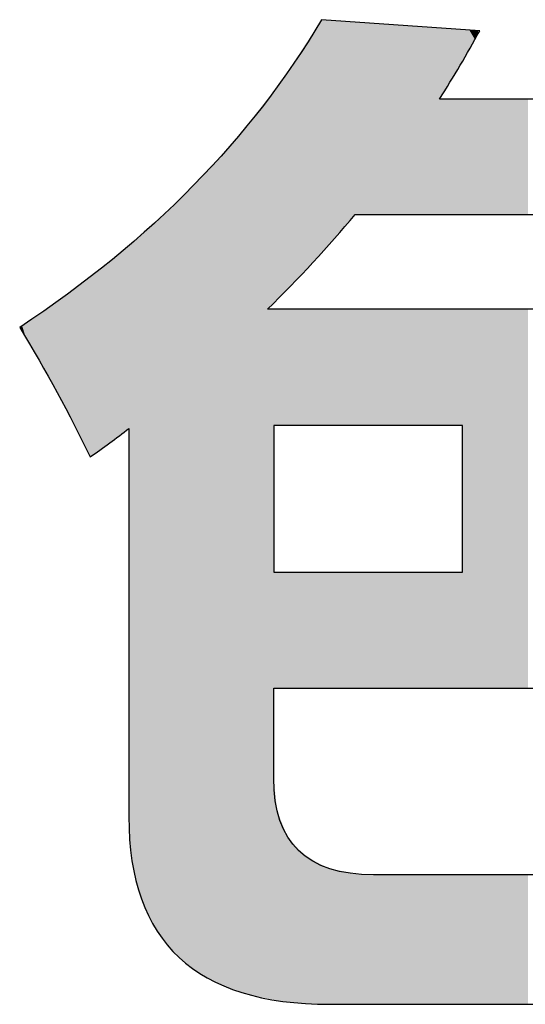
# Model space of a CAD drawing. Extents: x 68 to 125, y 76 to 211.
# Tile 86 of 89: x 102.32 to 103.51, y 209.04 to 211.37. Entities that reach past the tile are written whole.
import ezdxf

# ---------------------------------------------------------------- set-up
doc = ezdxf.new("R2010")
doc.units = 0
doc.layers.add('MAKE2D___U_53EF_U_89C1_U_0', color=7, linetype='CONTINUOUS')

# ---------------------------------------------------------------- blocks, each defined once
blk = doc.blocks.new('*U10')
at = {"layer": 'MAKE2D___U_53EF_U_89C1_U_0', "color": 252}
for points in [[(103.0297, 210.8154), (103.0198, 211.3516), (103.0297, 211.3667)], [(103.0297, 210.8154), (103.0297, 211.3667), (103.039, 210.826)], [(103.039, 210.826), (103.0297, 211.3667), (103.039, 211.366)], [(103.039, 210.826), (103.039, 211.366), (103.039, 210.826)], [(103.039, 210.826), (103.039, 211.366), (103.039, 211.366)], [(103.039, 210.826), (103.039, 211.366), (103.0416, 210.829)], [(103.0416, 210.829), (103.039, 211.366), (103.0416, 211.3658)], [(103.0416, 210.829), (103.0416, 211.3658), (103.0493, 210.8377)], [(103.0493, 210.8377), (103.0416, 211.3658), (103.0493, 211.3653)], [(103.0493, 210.8377), (103.0493, 211.3653), (103.0498, 210.8383)], [(103.0498, 210.8383), (103.0493, 211.3653), (103.0498, 211.3653)], [(103.0498, 210.8383), (103.0498, 211.3653), (103.0594, 210.8492)], [(103.0594, 210.8492), (103.0498, 211.3653), (103.0594, 211.3646)], [(103.0198, 210.8041), (103.0093, 211.3355), (103.0198, 211.3516)], [(103.0198, 210.8041), (103.0198, 211.3516), (103.0297, 210.8154)], [(103.0594, 210.8492), (103.0594, 211.3646), (103.0611, 210.8511)], [(103.0611, 210.8511), (103.0594, 211.3646), (103.0611, 211.3645)], [(103.0611, 210.8511), (103.0611, 211.3645), (103.0642, 210.8547)], [(103.0642, 210.8547), (103.0611, 211.3645), (103.0642, 211.3642)], [(103.0642, 210.8547), (103.0642, 211.3642), (103.0847, 210.878)], [(103.0847, 210.878), (103.0642, 211.3642), (103.0847, 211.3628)], [(103.0847, 210.878), (103.0847, 211.3628), (103.108, 210.9046)], [(103.108, 210.9046), (103.0847, 211.3628), (103.108, 211.3611)], [(103.108, 210.9046), (103.108, 211.3611), (103.1093, 210.9061)], [(103.1093, 210.9061), (103.108, 211.3611), (103.1093, 211.361)], [(103.1093, 210.9061), (103.1093, 211.361), (103.1113, 210.9061)], [(103.1113, 210.9061), (103.1093, 211.361), (103.1113, 211.3609)], [(103.1113, 210.9061), (103.1113, 211.3609), (103.1167, 210.9061)], [(103.1167, 210.9061), (103.1113, 211.3609), (103.1167, 211.3605)], [(103.1167, 210.9061), (103.1167, 211.3605), (103.1169, 210.9061)], [(103.1169, 210.9061), (103.1167, 211.3605), (103.1169, 211.3605)], [(103.1169, 210.9061), (103.1169, 211.3605), (103.1193, 210.9061)], [(103.1193, 210.9061), (103.1169, 211.3605), (103.1193, 211.3603)], [(103.1193, 210.9061), (103.1193, 211.3603), (103.1241, 210.9061)], [(103.1241, 210.9061), (103.1193, 211.3603), (103.1241, 211.36)], [(103.1241, 210.9061), (103.1241, 211.36), (103.1381, 210.9061)], [(103.1381, 210.9061), (103.1241, 211.36), (103.1381, 211.359)], [(103.1381, 210.9061), (103.1381, 211.359), (103.1454, 210.9061)], [(103.1454, 210.9061), (103.1381, 211.359), (103.1454, 211.3585)], [(103.1454, 210.9061), (103.1454, 211.3585), (103.148, 210.9061)], [(103.148, 210.9061), (103.1454, 211.3585), (103.148, 211.3583)], [(103.148, 210.9061), (103.148, 211.3583), (103.1556, 210.9061)], [(103.1556, 210.9061), (103.148, 211.3583), (103.1556, 211.3578)], [(103.1556, 210.9061), (103.1556, 211.3578), (103.1697, 210.9061)], [(103.1697, 210.9061), (103.1556, 211.3578), (103.1697, 211.3568)], [(103.1697, 210.9061), (103.1697, 211.3568), (103.1712, 210.9061)], [(103.1712, 210.9061), (103.1697, 211.3568), (103.1712, 211.3566)], [(103.1712, 210.9061), (103.1712, 211.3566), (103.1886, 210.9061)], [(103.1886, 210.9061), (103.1712, 211.3566), (103.1886, 211.3554)], [(103.1886, 210.9061), (103.1886, 211.3554), (103.1946, 210.9061)], [(103.1946, 210.9061), (103.1886, 211.3554), (103.1946, 211.355)], [(103.1946, 210.9061), (103.1946, 211.355), (103.2141, 210.9061)], [(103.2141, 210.9061), (103.1946, 211.355), (103.2141, 211.3536)], [(103.2141, 210.9061), (103.2141, 211.3536), (103.2163, 210.9061)], [(103.2163, 210.9061), (103.2141, 211.3536), (103.2163, 211.3534)], [(103.2163, 210.9061), (103.2163, 211.3534), (103.2414, 210.9061)], [(103.2414, 210.9061), (103.2163, 211.3534), (103.2414, 211.3517)], [(103.2414, 210.9061), (103.2414, 211.3517), (103.2515, 210.9061)], [(103.2515, 210.9061), (103.2414, 211.3517), (103.2515, 211.351)], [(103.2515, 210.9061), (103.2515, 211.351), (103.2648, 210.9061)], [(103.2648, 210.9061), (103.2515, 211.351), (103.2648, 211.35)], [(103.2648, 210.9061), (103.2648, 211.35), (103.2722, 210.9061)], [(103.2722, 210.9061), (103.2648, 211.35), (103.2722, 211.3495)], [(103.2722, 210.9061), (103.2722, 211.3495), (103.2788, 210.9061)], [(103.2788, 210.9061), (103.2722, 211.3495), (103.2788, 211.349)], [(103.2788, 210.9061), (103.2788, 211.349), (103.3089, 210.9061)], [(103.3089, 210.9061), (103.2788, 211.349), (103.3089, 211.3469)], [(103.3089, 211.1786), (103.3089, 211.3469), (103.3115, 211.1836)], [(103.3115, 211.1836), (103.3089, 211.3469), (103.3115, 211.3467)], [(103.3115, 211.1836), (103.3115, 211.3467), (103.3182, 211.1943)], [(103.3182, 211.1943), (103.3115, 211.3467), (103.3182, 211.3462)], [(103.3182, 211.1943), (103.3182, 211.3462), (103.3209, 211.1985)], [(103.3209, 211.1985), (103.3182, 211.3462), (103.3209, 211.346)], [(103.3209, 211.1985), (103.3209, 211.346), (103.3215, 211.1995)], [(103.3215, 211.1995), (103.3209, 211.346), (103.3215, 211.346)], [(103.3215, 211.1995), (103.3215, 211.346), (103.3416, 211.2328)], [(103.3416, 211.2328), (103.3215, 211.346), (103.3416, 211.3446)], [(103.3416, 211.2328), (103.3416, 211.3446), (103.3451, 211.2386)], [(103.3451, 211.2386), (103.3416, 211.3446), (103.3451, 211.3443)], [(103.3451, 211.2386), (103.3451, 211.3443), (103.3574, 211.2588)], [(103.3574, 211.2588), (103.3451, 211.3443), (103.3574, 211.3434)], [(103.3574, 211.2588), (103.3574, 211.3434), (103.3626, 211.2678)], [(103.3626, 211.2678), (103.3574, 211.3434), (103.3626, 211.3431)], [(103.3626, 211.2678), (103.3626, 211.3431), (103.366, 211.2738)], [(103.366, 211.2738), (103.3626, 211.3431), (103.366, 211.3428)], [(103.366, 211.2738), (103.366, 211.3428), (103.3661, 211.274)], [(103.3661, 211.274), (103.366, 211.3428), (103.3661, 211.3428)], [(103.3661, 211.274), (103.3661, 211.3428), (103.3787, 211.296)], [(103.3787, 211.296), (103.3661, 211.3428), (103.3787, 211.3419)], [(103.3787, 211.296), (103.3787, 211.3419), (103.379, 211.2965)], [(103.379, 211.2965), (103.3787, 211.3419), (103.379, 211.3419)], [(103.379, 211.2965), (103.379, 211.3419), (103.3923, 211.3197)], [(103.3923, 211.3197), (103.379, 211.3419), (103.3923, 211.341)], [(103.008, 210.7908), (102.9912, 211.3079), (103.008, 211.3336)], [(103.0093, 210.7921), (103.008, 211.3336), (103.0093, 211.3355)], [(103.008, 210.7908), (103.008, 211.3336), (103.0093, 210.7921)], [(103.0093, 210.7921), (103.0093, 211.3355), (103.0198, 210.8041)], [(103.3923, 211.3197), (103.3923, 211.341), (103.3993, 211.3325)], [(103.3993, 211.3325), (103.3923, 211.341), (103.3993, 211.3405)], [(103.3993, 211.3325), (103.3993, 211.3405), (103.4007, 211.335)], [(102.9835, 210.7657), (102.9646, 211.2674), (102.9835, 211.2963)], [(102.9912, 210.7735), (102.9835, 211.2963), (102.9912, 211.3079)], [(102.9835, 210.7657), (102.9835, 211.2963), (102.9912, 210.7735)], [(102.9912, 210.7735), (102.9912, 211.3079), (103.008, 210.7908)], [(102.9646, 210.7462), (102.9496, 211.2447), (102.9646, 211.2674)], [(102.9646, 210.7462), (102.9646, 211.2674), (102.9835, 210.7657)], [(102.9377, 210.7185), (102.9311, 211.2164), (102.9377, 211.2265)], [(102.9435, 210.7245), (102.9377, 211.2265), (102.9435, 211.2354)], [(102.9377, 210.7185), (102.9377, 211.2265), (102.9435, 210.7245)], [(102.9496, 210.7308), (102.9435, 211.2354), (102.9496, 211.2447)], [(102.9435, 210.7245), (102.9435, 211.2354), (102.9496, 210.7308)], [(102.9496, 210.7308), (102.9496, 211.2447), (102.9646, 210.7462)], [(102.9209, 210.7013), (102.9164, 211.1974), (102.9209, 211.2031)], [(102.9247, 210.7052), (102.9209, 211.2031), (102.9247, 211.2079)], [(102.9209, 210.7013), (102.9209, 211.2031), (102.9247, 210.7052)], [(102.929, 210.7096), (102.9247, 211.2079), (102.929, 211.2132)], [(102.9247, 210.7052), (102.9247, 211.2079), (102.929, 210.7096)], [(102.9311, 210.7118), (102.929, 211.2132), (102.9311, 211.2164)], [(102.929, 210.7096), (102.929, 211.2132), (102.9311, 210.7118)], [(102.9311, 210.7118), (102.9311, 211.2164), (102.9377, 210.7185)], [(102.9019, 209.051), (102.8639, 211.1315), (102.9019, 211.1793)], [(102.9039, 210.6838), (102.9019, 211.1793), (102.9039, 211.1817)], [(102.9019, 210.6818), (102.9019, 211.1793), (102.9039, 210.6838)], [(102.9096, 210.6896), (102.9039, 211.1817), (102.9096, 211.1888)], [(102.9039, 210.6838), (102.9039, 211.1817), (102.9096, 210.6896)], [(102.9164, 210.6967), (102.9096, 211.1888), (102.9164, 211.1974)], [(102.9096, 210.6896), (102.9096, 211.1888), (102.9164, 210.6967)], [(102.9164, 210.6967), (102.9164, 211.1974), (102.9209, 210.7013)], [(103.3089, 210.9061), (103.3089, 211.1786), (103.3115, 210.9061)], [(103.3115, 210.9061), (103.3089, 211.1786), (103.3115, 211.1786)], [(103.3115, 210.9061), (103.3115, 211.1786), (103.3182, 210.9061)], [(103.3182, 210.9061), (103.3115, 211.1786), (103.3182, 211.1786)], [(103.3182, 210.9061), (103.3182, 211.1786), (103.3209, 210.9061)], [(103.3209, 210.9061), (103.3182, 211.1786), (103.3209, 211.1786)], [(103.3209, 210.9061), (103.3209, 211.1786), (103.3215, 210.9061)], [(103.3215, 210.9061), (103.3209, 211.1786), (103.3215, 211.1786)], [(103.3215, 210.9061), (103.3215, 211.1786), (103.3416, 210.9061)], [(103.3416, 210.9061), (103.3215, 211.1786), (103.3416, 211.1786)], [(103.3416, 210.9061), (103.3416, 211.1786), (103.3451, 210.9061)], [(103.3451, 210.9061), (103.3416, 211.1786), (103.3451, 211.1786)], [(103.3451, 210.9061), (103.3451, 211.1786), (103.3574, 210.9061)], [(103.3574, 210.9061), (103.3451, 211.1786), (103.3574, 211.1786)], [(103.3574, 210.9061), (103.3574, 211.1786), (103.3626, 210.9061)], [(103.3626, 210.9061), (103.3574, 211.1786), (103.3626, 211.1786)], [(103.3626, 210.9061), (103.3626, 211.1786), (103.366, 210.9061)], [(103.366, 210.9061), (103.3626, 211.1786), (103.366, 211.1786)], [(103.366, 210.9061), (103.366, 211.1786), (103.3661, 210.9061)], [(103.3661, 210.9061), (103.366, 211.1786), (103.3661, 211.1786)], [(103.3661, 210.9061), (103.3661, 211.1786), (103.3787, 210.9061)], [(103.3787, 210.9061), (103.3661, 211.1786), (103.3787, 211.1786)], [(103.3787, 210.9061), (103.3787, 211.1786), (103.379, 210.9061)], [(103.379, 210.9061), (103.3787, 211.1786), (103.379, 211.1786)], [(103.379, 210.9061), (103.379, 211.1786), (103.3923, 210.9061)], [(103.3923, 210.9061), (103.379, 211.1786), (103.3923, 211.1786)], [(103.3923, 210.9061), (103.3923, 211.1786), (103.3993, 210.9061)], [(103.3993, 210.9061), (103.3923, 211.1786), (103.3993, 211.1786)], [(103.3993, 210.9061), (103.3993, 211.1786), (103.4007, 210.9061)], [(103.4007, 210.9061), (103.3993, 211.1786), (103.4007, 211.1786)], [(103.4007, 210.9061), (103.4007, 211.1786), (103.4233, 210.9061)], [(103.4233, 210.9061), (103.4007, 211.1786), (103.4233, 211.1786)], [(103.4233, 210.9061), (103.4233, 211.1786), (103.4445, 210.9061)], [(103.4445, 210.9061), (103.4233, 211.1786), (103.4445, 211.1786)], [(103.4445, 210.9061), (103.4445, 211.1786), (103.446, 210.9061)], [(103.446, 210.9061), (103.4445, 211.1786), (103.446, 211.1786)], [(103.446, 210.9061), (103.446, 211.1786), (103.4747, 210.9061)], [(103.4747, 210.9061), (103.446, 211.1786), (103.4747, 211.1786)], [(103.4747, 210.9061), (103.4747, 211.1786), (103.4806, 210.9061)], [(103.4806, 210.9061), (103.4747, 211.1786), (103.4806, 211.1786)], [(103.4806, 210.9061), (103.4806, 211.1786), (103.4846, 210.9061)], [(103.4846, 210.9061), (103.4806, 211.1786), (103.4846, 211.1786)], [(103.4846, 210.9061), (103.4846, 211.1786), (103.5045, 210.9061)], [(103.5045, 210.9061), (103.4846, 211.1786), (103.5045, 211.1786)], [(103.5045, 210.9061), (103.5045, 211.1786), (103.5181, 210.9061)], [(103.5181, 210.9061), (103.5045, 211.1786), (103.5181, 211.1786)], [(102.8639, 209.0583), (102.813, 211.0676), (102.8639, 211.1315)], [(102.8639, 209.0583), (102.8639, 211.1315), (102.9019, 209.051)], [(102.813, 209.0756), (102.7985, 211.0524), (102.813, 211.0676)], [(102.813, 209.0756), (102.813, 211.0676), (102.8639, 209.0583)], [(102.7985, 209.0804), (102.7414, 210.9925), (102.7985, 211.0524)], [(102.7985, 209.0804), (102.7985, 211.0524), (102.813, 209.0756)], [(102.7414, 209.1103), (102.6927, 210.9414), (102.7414, 210.9925)], [(102.7414, 209.1103), (102.7414, 210.9925), (102.7985, 209.0804)], [(102.6816, 209.1605), (102.6524, 210.9037), (102.6816, 210.9297)], [(102.6927, 209.1481), (102.6816, 210.9297), (102.6927, 210.9414)], [(102.6816, 209.1605), (102.6816, 210.9297), (102.6927, 209.1481)], [(102.6927, 209.1481), (102.6927, 210.9414), (102.7414, 209.1103)], [(102.6524, 209.1936), (102.6203, 210.8753), (102.6524, 210.9037)], [(102.6524, 209.1936), (102.6524, 210.9037), (102.6816, 209.1605)], [(102.5967, 209.308), (102.5814, 210.8408), (102.5967, 210.8544)], [(102.6203, 209.2469), (102.5967, 210.8544), (102.6203, 210.8753)], [(102.5967, 209.308), (102.5967, 210.8544), (102.6203, 209.2469)], [(102.6203, 209.2469), (102.6203, 210.8753), (102.6524, 209.1936)], [(102.574, 210.3996), (102.5351, 210.7997), (102.574, 210.8342)], [(102.5744, 209.4535), (102.574, 210.8342), (102.5744, 210.8346)], [(102.574, 209.4815), (102.574, 210.8342), (102.574, 209.4739)], [(102.574, 209.4739), (102.574, 210.8342), (102.574, 210.8342)], [(102.574, 209.4739), (102.574, 210.8342), (102.5744, 209.4535)], [(102.5814, 209.3769), (102.5744, 210.8346), (102.5814, 210.8408)], [(102.5744, 209.4535), (102.5744, 210.8346), (102.5814, 209.3769)], [(102.5814, 209.3769), (102.5814, 210.8408), (102.5967, 209.308)], [(102.5351, 210.3705), (102.5057, 210.7775), (102.5351, 210.7997)], [(102.5351, 210.3705), (102.5351, 210.7997), (102.574, 210.3996)], [(102.4838, 210.3331), (102.4778, 210.7564), (102.4838, 210.7609)], [(102.4882, 210.3362), (102.4838, 210.7609), (102.4882, 210.7643)], [(102.4838, 210.3331), (102.4838, 210.7609), (102.4882, 210.3362)], [(102.5057, 210.3485), (102.4882, 210.7643), (102.5057, 210.7775)], [(102.4882, 210.3362), (102.4882, 210.7643), (102.5057, 210.3485)], [(102.5057, 210.3485), (102.5057, 210.7775), (102.5351, 210.3705)], [(102.4639, 210.3701), (102.4045, 210.7011), (102.4639, 210.7459)], [(102.4778, 210.3416), (102.4639, 210.7459), (102.4778, 210.7564)], [(102.4639, 210.3701), (102.4639, 210.7459), (102.4778, 210.3416)], [(102.4778, 210.3416), (102.4778, 210.7564), (102.4838, 210.3331)], [(102.4045, 210.4847), (102.3733, 210.6774), (102.4045, 210.7011)], [(102.4045, 210.4847), (102.4045, 210.7011), (102.4639, 210.3701)], [(102.3733, 210.5397), (102.3391, 210.654), (102.3733, 210.6774)], [(102.3733, 210.5397), (102.3733, 210.6774), (102.4045, 210.4847)], [(102.9019, 209.051), (102.9019, 210.6818), (102.9039, 209.0506)], [(102.9039, 209.0506), (102.9019, 210.6818), (102.9039, 210.6818)], [(102.9039, 209.0506), (102.9039, 210.6818), (102.9096, 209.0495)], [(102.9096, 209.0495), (102.9039, 210.6818), (102.9096, 210.6818)], [(102.9096, 209.0495), (102.9096, 210.6818), (102.9164, 209.0482)], [(102.9164, 209.0482), (102.9096, 210.6818), (102.9164, 210.6818)], [(102.9164, 210.4069), (102.9164, 210.6818), (102.9209, 210.4069)], [(102.9209, 210.4069), (102.9164, 210.6818), (102.9209, 210.6818)], [(102.9209, 210.4069), (102.9209, 210.6818), (102.9247, 210.4069)], [(102.9247, 210.4069), (102.9209, 210.6818), (102.9247, 210.6818)], [(102.9247, 210.4069), (102.9247, 210.6818), (102.929, 210.4069)], [(102.929, 210.4069), (102.9247, 210.6818), (102.929, 210.6818)], [(102.929, 210.4069), (102.929, 210.6818), (102.9311, 210.4069)], [(102.9311, 210.4069), (102.929, 210.6818), (102.9311, 210.6818)], [(102.9311, 210.4069), (102.9311, 210.6818), (102.9377, 210.4069)], [(102.9377, 210.4069), (102.9311, 210.6818), (102.9377, 210.6818)], [(102.9377, 210.4069), (102.9377, 210.6818), (102.9435, 210.4069)], [(102.9435, 210.4069), (102.9377, 210.6818), (102.9435, 210.6818)], [(102.9435, 210.4069), (102.9435, 210.6818), (102.9496, 210.4069)], [(102.9496, 210.4069), (102.9435, 210.6818), (102.9496, 210.6818)], [(102.9496, 210.4069), (102.9496, 210.6818), (102.9646, 210.4069)], [(102.9646, 210.4069), (102.9496, 210.6818), (102.9646, 210.6818)], [(102.9646, 210.4069), (102.9646, 210.6818), (102.9835, 210.4069)], [(102.9835, 210.4069), (102.9646, 210.6818), (102.9835, 210.6818)], [(102.9835, 210.4069), (102.9835, 210.6818), (102.9912, 210.4069)], [(102.9912, 210.4069), (102.9835, 210.6818), (102.9912, 210.6818)], [(102.9912, 210.4069), (102.9912, 210.6818), (103.008, 210.4069)], [(103.008, 210.4069), (102.9912, 210.6818), (103.008, 210.6818)], [(103.008, 210.4069), (103.008, 210.6818), (103.0093, 210.4069)], [(103.0093, 210.4069), (103.008, 210.6818), (103.0093, 210.6818)], [(103.0093, 210.4069), (103.0093, 210.6818), (103.0198, 210.4069)], [(103.0198, 210.4069), (103.0093, 210.6818), (103.0198, 210.6818)], [(103.0198, 210.4069), (103.0198, 210.6818), (103.0297, 210.4069)], [(103.0297, 210.4069), (103.0198, 210.6818), (103.0297, 210.6818)], [(103.0297, 210.4069), (103.0297, 210.6818), (103.039, 210.4069)], [(103.039, 210.4069), (103.0297, 210.6818), (103.039, 210.6818)], [(103.039, 210.4069), (103.039, 210.6818), (103.039, 210.4069)], [(103.039, 210.4069), (103.039, 210.6818), (103.039, 210.6818)], [(103.039, 210.4069), (103.039, 210.6818), (103.0416, 210.4069)], [(103.0416, 210.4069), (103.039, 210.6818), (103.0416, 210.6818)], [(103.0416, 210.4069), (103.0416, 210.6818), (103.0493, 210.4069)], [(103.0493, 210.4069), (103.0416, 210.6818), (103.0493, 210.6818)], [(103.0493, 210.4069), (103.0493, 210.6818), (103.0498, 210.4069)], [(103.0498, 210.4069), (103.0493, 210.6818), (103.0498, 210.6818)], [(103.0498, 210.4069), (103.0498, 210.6818), (103.0594, 210.4069)], [(103.0594, 210.4069), (103.0498, 210.6818), (103.0594, 210.6818)], [(103.0594, 210.4069), (103.0594, 210.6818), (103.0611, 210.4069)], [(103.0611, 210.4069), (103.0594, 210.6818), (103.0611, 210.6818)], [(103.0611, 210.4069), (103.0611, 210.6818), (103.0642, 210.4069)], [(103.0642, 210.4069), (103.0611, 210.6818), (103.0642, 210.6818)], [(103.0642, 210.4069), (103.0642, 210.6818), (103.0847, 210.4069)], [(103.0847, 210.4069), (103.0642, 210.6818), (103.0847, 210.6818)], [(103.0847, 210.4069), (103.0847, 210.6818), (103.108, 210.4069)], [(103.108, 210.4069), (103.0847, 210.6818), (103.108, 210.6818)], [(103.108, 210.4069), (103.108, 210.6818), (103.1093, 210.4069)], [(103.1093, 210.4069), (103.108, 210.6818), (103.1093, 210.6818)], [(103.1093, 210.4069), (103.1093, 210.6818), (103.1113, 210.4069)], [(103.1113, 210.4069), (103.1093, 210.6818), (103.1113, 210.6818)], [(103.1113, 210.4069), (103.1113, 210.6818), (103.1167, 210.4069)], [(103.1167, 210.4069), (103.1113, 210.6818), (103.1167, 210.6818)], [(103.1167, 210.4069), (103.1167, 210.6818), (103.1169, 210.4069)], [(103.1169, 210.4069), (103.1167, 210.6818), (103.1169, 210.6818)], [(103.1169, 210.4069), (103.1169, 210.6818), (103.1193, 210.4069)], [(103.1193, 210.4069), (103.1169, 210.6818), (103.1193, 210.6818)], [(103.1193, 210.4069), (103.1193, 210.6818), (103.1241, 210.4069)], [(103.1241, 210.4069), (103.1193, 210.6818), (103.1241, 210.6818)], [(103.1241, 210.4069), (103.1241, 210.6818), (103.1381, 210.4069)], [(103.1381, 210.4069), (103.1241, 210.6818), (103.1381, 210.6818)], [(103.1381, 210.4069), (103.1381, 210.6818), (103.1454, 210.4069)], [(103.1454, 210.4069), (103.1381, 210.6818), (103.1454, 210.6818)], [(103.1454, 210.4069), (103.1454, 210.6818), (103.148, 210.4069)], [(103.148, 210.4069), (103.1454, 210.6818), (103.148, 210.6818)], [(103.148, 210.4069), (103.148, 210.6818), (103.1556, 210.4069)], [(103.1556, 210.4069), (103.148, 210.6818), (103.1556, 210.6818)], [(103.1556, 210.4069), (103.1556, 210.6818), (103.1697, 210.4069)], [(103.1697, 210.4069), (103.1556, 210.6818), (103.1697, 210.6818)], [(103.1697, 210.4069), (103.1697, 210.6818), (103.1712, 210.4069)], [(103.1712, 210.4069), (103.1697, 210.6818), (103.1712, 210.6818)], [(103.1712, 210.4069), (103.1712, 210.6818), (103.1886, 210.4069)], [(103.1886, 210.4069), (103.1712, 210.6818), (103.1886, 210.6818)], [(103.1886, 210.4069), (103.1886, 210.6818), (103.1946, 210.4069)], [(103.1946, 210.4069), (103.1886, 210.6818), (103.1946, 210.6818)], [(103.1946, 210.4069), (103.1946, 210.6818), (103.2141, 210.4069)], [(103.2141, 210.4069), (103.1946, 210.6818), (103.2141, 210.6818)], [(103.2141, 210.4069), (103.2141, 210.6818), (103.2163, 210.4069)], [(103.2163, 210.4069), (103.2141, 210.6818), (103.2163, 210.6818)], [(103.2163, 210.4069), (103.2163, 210.6818), (103.2414, 210.4069)], [(103.2414, 210.4069), (103.2163, 210.6818), (103.2414, 210.6818)], [(103.2414, 210.4069), (103.2414, 210.6818), (103.2515, 210.4069)], [(103.2515, 210.4069), (103.2414, 210.6818), (103.2515, 210.6818)], [(103.2515, 210.4069), (103.2515, 210.6818), (103.2648, 210.4069)], [(103.2648, 210.4069), (103.2515, 210.6818), (103.2648, 210.6818)], [(103.2648, 210.4069), (103.2648, 210.6818), (103.2722, 210.4069)], [(103.2722, 210.4069), (103.2648, 210.6818), (103.2722, 210.6818)], [(103.2722, 210.4069), (103.2722, 210.6818), (103.2788, 210.4069)], [(103.2788, 210.4069), (103.2722, 210.6818), (103.2788, 210.6818)], [(103.2788, 210.4069), (103.2788, 210.6818), (103.3089, 210.4069)], [(103.3089, 210.4069), (103.2788, 210.6818), (103.3089, 210.6818)], [(103.3089, 210.4069), (103.3089, 210.6818), (103.3115, 210.4069)], [(103.3115, 210.4069), (103.3089, 210.6818), (103.3115, 210.6818)], [(103.3115, 210.4069), (103.3115, 210.6818), (103.3182, 210.4069)], [(103.3182, 210.4069), (103.3115, 210.6818), (103.3182, 210.6818)], [(103.3182, 210.4069), (103.3182, 210.6818), (103.3209, 210.4069)], [(103.3209, 210.4069), (103.3182, 210.6818), (103.3209, 210.6818)], [(103.3209, 210.4069), (103.3209, 210.6818), (103.3215, 210.4069)], [(103.3215, 210.4069), (103.3209, 210.6818), (103.3215, 210.6818)], [(103.3215, 210.4069), (103.3215, 210.6818), (103.3416, 210.4069)], [(103.3416, 210.4069), (103.3215, 210.6818), (103.3416, 210.6818)], [(103.3416, 210.4069), (103.3416, 210.6818), (103.3451, 210.4069)], [(103.3451, 210.4069), (103.3416, 210.6818), (103.3451, 210.6818)], [(103.3451, 210.4069), (103.3451, 210.6818), (103.3574, 210.4069)], [(103.3574, 210.4069), (103.3451, 210.6818), (103.3574, 210.6818)], [(103.3574, 210.4069), (103.3574, 210.6818), (103.3626, 210.4069)], [(103.3626, 210.4069), (103.3574, 210.6818), (103.3626, 210.6818)], [(103.3626, 209.7847), (103.3626, 210.6818), (103.366, 209.7847)], [(103.366, 209.7847), (103.3626, 210.6818), (103.366, 210.6818)], [(103.366, 209.7847), (103.366, 210.6818), (103.3661, 209.7847)], [(103.3661, 209.7847), (103.366, 210.6818), (103.3661, 210.6818)], [(103.3661, 209.7847), (103.3661, 210.6818), (103.3787, 209.7847)], [(103.3787, 209.7847), (103.3661, 210.6818), (103.3787, 210.6818)], [(103.3787, 209.7847), (103.3787, 210.6818), (103.379, 209.7847)], [(103.379, 209.7847), (103.3787, 210.6818), (103.379, 210.6818)], [(103.379, 209.7847), (103.379, 210.6818), (103.3923, 209.7847)], [(103.3923, 209.7847), (103.379, 210.6818), (103.3923, 210.6818)], [(103.3923, 209.7847), (103.3923, 210.6818), (103.3993, 209.7847)], [(103.3993, 209.7847), (103.3923, 210.6818), (103.3993, 210.6818)], [(103.3993, 209.7847), (103.3993, 210.6818), (103.4007, 209.7847)], [(103.4007, 209.7847), (103.3993, 210.6818), (103.4007, 210.6818)], [(103.4007, 209.7847), (103.4007, 210.6818), (103.4233, 209.7847)], [(103.4233, 209.7847), (103.4007, 210.6818), (103.4233, 210.6818)], [(103.4233, 209.7847), (103.4233, 210.6818), (103.4445, 209.7847)], [(103.4445, 209.7847), (103.4233, 210.6818), (103.4445, 210.6818)], [(103.4445, 209.7847), (103.4445, 210.6818), (103.446, 209.7847)], [(103.446, 209.7847), (103.4445, 210.6818), (103.446, 210.6818)], [(103.446, 209.7847), (103.446, 210.6818), (103.4747, 209.7847)], [(103.4747, 209.7847), (103.446, 210.6818), (103.4747, 210.6818)], [(103.4747, 209.7847), (103.4747, 210.6818), (103.4806, 209.7847)], [(103.4806, 209.7847), (103.4747, 210.6818), (103.4806, 210.6818)], [(103.4806, 209.7847), (103.4806, 210.6818), (103.4846, 209.7847)], [(103.4846, 209.7847), (103.4806, 210.6818), (103.4846, 210.6818)], [(103.4846, 209.7847), (103.4846, 210.6818), (103.5045, 209.7847)], [(103.5045, 209.7847), (103.4846, 210.6818), (103.5045, 210.6818)], [(103.5045, 209.7847), (103.5045, 210.6818), (103.5181, 209.7847)], [(103.5181, 209.7847), (103.5045, 210.6818), (103.5181, 210.6818)], [(102.3304, 210.6143), (102.3218, 210.6423), (102.3304, 210.6481)], [(102.3391, 210.5998), (102.3304, 210.6481), (102.3391, 210.654)], [(102.3304, 210.6143), (102.3304, 210.6481), (102.3391, 210.5998)], [(102.3391, 210.5998), (102.3391, 210.654), (102.3733, 210.5397)], [(102.3196, 210.6324), (102.3174, 210.636), (102.3196, 210.6408)], [(102.3218, 210.6287), (102.3196, 210.6408), (102.3218, 210.6423)], [(102.3196, 210.6324), (102.3196, 210.6408), (102.3218, 210.6287)], [(102.3218, 210.6287), (102.3218, 210.6423), (102.3304, 210.6143)], [(102.9164, 209.7823), (102.9164, 210.0596), (102.9209, 209.7847)], [(102.9209, 209.7847), (102.9164, 210.0596), (102.9209, 210.0596)], [(102.9209, 209.7847), (102.9209, 210.0596), (102.9247, 209.7847)], [(102.9247, 209.7847), (102.9209, 210.0596), (102.9247, 210.0596)], [(102.9247, 209.7847), (102.9247, 210.0596), (102.929, 209.7847)], [(102.929, 209.7847), (102.9247, 210.0596), (102.929, 210.0596)], [(102.929, 209.7847), (102.929, 210.0596), (102.9311, 209.7847)], [(102.9311, 209.7847), (102.929, 210.0596), (102.9311, 210.0596)], [(102.9311, 209.7847), (102.9311, 210.0596), (102.9377, 209.7847)], [(102.9377, 209.7847), (102.9311, 210.0596), (102.9377, 210.0596)], [(102.9377, 209.7847), (102.9377, 210.0596), (102.9435, 209.7847)], [(102.9435, 209.7847), (102.9377, 210.0596), (102.9435, 210.0596)], [(102.9435, 209.7847), (102.9435, 210.0596), (102.9496, 209.7847)], [(102.9496, 209.7847), (102.9435, 210.0596), (102.9496, 210.0596)], [(102.9496, 209.7847), (102.9496, 210.0596), (102.9646, 209.7847)], [(102.9646, 209.7847), (102.9496, 210.0596), (102.9646, 210.0596)], [(102.9646, 209.7847), (102.9646, 210.0596), (102.9835, 209.7847)], [(102.9835, 209.7847), (102.9646, 210.0596), (102.9835, 210.0596)], [(102.9835, 209.7847), (102.9835, 210.0596), (102.9912, 209.7847)], [(102.9912, 209.7847), (102.9835, 210.0596), (102.9912, 210.0596)], [(102.9912, 209.7847), (102.9912, 210.0596), (103.008, 209.7847)], [(103.008, 209.7847), (102.9912, 210.0596), (103.008, 210.0596)], [(103.008, 209.7847), (103.008, 210.0596), (103.0093, 209.7847)], [(103.0093, 209.7847), (103.008, 210.0596), (103.0093, 210.0596)], [(103.0093, 209.7847), (103.0093, 210.0596), (103.0198, 209.7847)], [(103.0198, 209.7847), (103.0093, 210.0596), (103.0198, 210.0596)], [(103.0198, 209.7847), (103.0198, 210.0596), (103.0297, 209.7847)], [(103.0297, 209.7847), (103.0198, 210.0596), (103.0297, 210.0596)], [(103.0297, 209.7847), (103.0297, 210.0596), (103.039, 209.7847)], [(103.039, 209.7847), (103.0297, 210.0596), (103.039, 210.0596)], [(103.039, 209.7847), (103.039, 210.0596), (103.039, 209.7847)], [(103.039, 209.7847), (103.039, 210.0596), (103.039, 210.0596)], [(103.039, 209.7847), (103.039, 210.0596), (103.0416, 209.7847)], [(103.0416, 209.7847), (103.039, 210.0596), (103.0416, 210.0596)], [(103.0416, 209.7847), (103.0416, 210.0596), (103.0493, 209.7847)], [(103.0493, 209.7847), (103.0416, 210.0596), (103.0493, 210.0596)], [(103.0493, 209.7847), (103.0493, 210.0596), (103.0498, 209.7847)], [(103.0498, 209.7847), (103.0493, 210.0596), (103.0498, 210.0596)], [(103.0498, 209.7847), (103.0498, 210.0596), (103.0594, 209.7847)], [(103.0594, 209.7847), (103.0498, 210.0596), (103.0594, 210.0596)], [(103.0594, 209.7847), (103.0594, 210.0596), (103.0611, 209.7847)], [(103.0611, 209.7847), (103.0594, 210.0596), (103.0611, 210.0596)], [(103.0611, 209.7847), (103.0611, 210.0596), (103.0642, 209.7847)], [(103.0642, 209.7847), (103.0611, 210.0596), (103.0642, 210.0596)], [(103.0642, 209.7847), (103.0642, 210.0596), (103.0847, 209.7847)], [(103.0847, 209.7847), (103.0642, 210.0596), (103.0847, 210.0596)], [(103.0847, 209.7847), (103.0847, 210.0596), (103.108, 209.7847)], [(103.108, 209.7847), (103.0847, 210.0596), (103.108, 210.0596)], [(103.108, 209.7847), (103.108, 210.0596), (103.1093, 209.7847)], [(103.1093, 209.7847), (103.108, 210.0596), (103.1093, 210.0596)], [(103.1093, 209.7847), (103.1093, 210.0596), (103.1113, 209.7847)], [(103.1113, 209.7847), (103.1093, 210.0596), (103.1113, 210.0596)], [(103.1113, 209.7847), (103.1113, 210.0596), (103.1167, 209.7847)], [(103.1167, 209.7847), (103.1113, 210.0596), (103.1167, 210.0596)], [(103.1167, 209.7847), (103.1167, 210.0596), (103.1169, 209.7847)], [(103.1169, 209.7847), (103.1167, 210.0596), (103.1169, 210.0596)], [(103.1169, 209.7847), (103.1169, 210.0596), (103.1193, 209.7847)], [(103.1193, 209.7847), (103.1169, 210.0596), (103.1193, 210.0596)], [(103.1193, 209.7847), (103.1193, 210.0596), (103.1241, 209.7847)], [(103.1241, 209.7847), (103.1193, 210.0596), (103.1241, 210.0596)], [(103.1241, 209.7847), (103.1241, 210.0596), (103.1381, 209.7847)], [(103.1381, 209.7847), (103.1241, 210.0596), (103.1381, 210.0596)], [(103.1381, 209.7847), (103.1381, 210.0596), (103.1454, 209.7847)], [(103.1454, 209.7847), (103.1381, 210.0596), (103.1454, 210.0596)], [(103.1454, 209.7847), (103.1454, 210.0596), (103.148, 209.7847)], [(103.148, 209.7847), (103.1454, 210.0596), (103.148, 210.0596)], [(103.148, 209.7847), (103.148, 210.0596), (103.1556, 209.7847)], [(103.1556, 209.7847), (103.148, 210.0596), (103.1556, 210.0596)], [(103.1556, 209.7847), (103.1556, 210.0596), (103.1697, 209.7847)], [(103.1697, 209.7847), (103.1556, 210.0596), (103.1697, 210.0596)], [(103.1697, 209.7847), (103.1697, 210.0596), (103.1712, 209.7847)], [(103.1712, 209.7847), (103.1697, 210.0596), (103.1712, 210.0596)], [(103.1712, 209.7847), (103.1712, 210.0596), (103.1886, 209.7847)], [(103.1886, 209.7847), (103.1712, 210.0596), (103.1886, 210.0596)], [(103.1886, 209.7847), (103.1886, 210.0596), (103.1946, 209.7847)], [(103.1946, 209.7847), (103.1886, 210.0596), (103.1946, 210.0596)], [(103.1946, 209.7847), (103.1946, 210.0596), (103.2141, 209.7847)], [(103.2141, 209.7847), (103.1946, 210.0596), (103.2141, 210.0596)], [(103.2141, 209.7847), (103.2141, 210.0596), (103.2163, 209.7847)], [(103.2163, 209.7847), (103.2141, 210.0596), (103.2163, 210.0596)], [(103.2163, 209.7847), (103.2163, 210.0596), (103.2414, 209.7847)], [(103.2414, 209.7847), (103.2163, 210.0596), (103.2414, 210.0596)], [(103.2414, 209.7847), (103.2414, 210.0596), (103.2515, 209.7847)], [(103.2515, 209.7847), (103.2414, 210.0596), (103.2515, 210.0596)], [(103.2515, 209.7847), (103.2515, 210.0596), (103.2648, 209.7847)], [(103.2648, 209.7847), (103.2515, 210.0596), (103.2648, 210.0596)], [(103.2648, 209.7847), (103.2648, 210.0596), (103.2722, 209.7847)], [(103.2722, 209.7847), (103.2648, 210.0596), (103.2722, 210.0596)], [(103.2722, 209.7847), (103.2722, 210.0596), (103.2788, 209.7847)], [(103.2788, 209.7847), (103.2722, 210.0596), (103.2788, 210.0596)], [(103.2788, 209.7847), (103.2788, 210.0596), (103.3089, 209.7847)], [(103.3089, 209.7847), (103.2788, 210.0596), (103.3089, 210.0596)], [(103.3089, 209.7847), (103.3089, 210.0596), (103.3115, 209.7847)], [(103.3115, 209.7847), (103.3089, 210.0596), (103.3115, 210.0596)], [(103.3115, 209.7847), (103.3115, 210.0596), (103.3182, 209.7847)], [(103.3182, 209.7847), (103.3115, 210.0596), (103.3182, 210.0596)], [(103.3182, 209.7847), (103.3182, 210.0596), (103.3209, 209.7847)], [(103.3209, 209.7847), (103.3182, 210.0596), (103.3209, 210.0596)], [(103.3209, 209.7847), (103.3209, 210.0596), (103.3215, 209.7847)], [(103.3215, 209.7847), (103.3209, 210.0596), (103.3215, 210.0596)], [(103.3215, 209.7847), (103.3215, 210.0596), (103.3416, 209.7847)], [(103.3416, 209.7847), (103.3215, 210.0596), (103.3416, 210.0596)], [(103.3416, 209.7847), (103.3416, 210.0596), (103.3451, 209.7847)], [(103.3451, 209.7847), (103.3416, 210.0596), (103.3451, 210.0596)], [(103.3451, 209.7847), (103.3451, 210.0596), (103.3574, 209.7847)], [(103.3574, 209.7847), (103.3451, 210.0596), (103.3574, 210.0596)], [(103.3574, 209.7847), (103.3574, 210.0596), (103.3626, 209.7847)], [(103.3626, 209.7847), (103.3574, 210.0596), (103.3626, 210.0596)], [(102.9164, 209.0482), (102.9164, 209.5725), (102.9209, 209.0473)], [(102.9209, 209.0473), (102.9164, 209.5725), (102.9209, 209.5304)], [(102.9209, 209.0473), (102.9209, 209.5304), (102.9247, 209.0465)], [(102.9247, 209.0465), (102.9209, 209.5304), (102.9247, 209.4946)], [(102.9247, 209.0465), (102.9247, 209.4946), (102.929, 209.0457)], [(102.929, 209.0457), (102.9247, 209.4946), (102.929, 209.484)], [(102.929, 209.0457), (102.929, 209.484), (102.9311, 209.0453)], [(102.9311, 209.0453), (102.929, 209.484), (102.9311, 209.4787)], [(102.9311, 209.0453), (102.9311, 209.4787), (102.9377, 209.044)], [(102.9377, 209.044), (102.9311, 209.4787), (102.9377, 209.4624)], [(102.9377, 209.044), (102.9377, 209.4624), (102.9435, 209.0436)], [(102.9435, 209.0436), (102.9377, 209.4624), (102.9435, 209.448)], [(102.9435, 209.0436), (102.9435, 209.448), (102.9496, 209.0431)], [(102.9496, 209.0431), (102.9435, 209.448), (102.9496, 209.4328)], [(102.9496, 209.0431), (102.9496, 209.4328), (102.9646, 209.0419)], [(102.9646, 209.0419), (102.9496, 209.4328), (102.9646, 209.4164)], [(102.9646, 209.0419), (102.9646, 209.4164), (102.9835, 209.0404)], [(102.9835, 209.0404), (102.9646, 209.4164), (102.9835, 209.3956)], [(102.9835, 209.0404), (102.9835, 209.3956), (102.9912, 209.0398)], [(102.9912, 209.0398), (102.9835, 209.3956), (102.9912, 209.3872)], [(102.9912, 209.0398), (102.9912, 209.3872), (103.008, 209.0385)], [(103.008, 209.0385), (102.9912, 209.3872), (103.008, 209.3787)], [(103.008, 209.0385), (103.008, 209.3787), (103.0093, 209.0384)], [(103.0093, 209.0384), (103.008, 209.3787), (103.0093, 209.378)], [(103.0093, 209.0384), (103.0093, 209.378), (103.0198, 209.0375)], [(103.0198, 209.0375), (103.0093, 209.378), (103.0198, 209.3727)], [(103.0198, 209.0375), (103.0198, 209.3727), (103.0297, 209.0373)], [(103.0297, 209.0373), (103.0198, 209.3727), (103.0297, 209.3676)], [(103.0297, 209.0373), (103.0297, 209.3676), (103.039, 209.0372)], [(103.039, 209.0372), (103.0297, 209.3676), (103.039, 209.3629)], [(103.039, 209.0372), (103.039, 209.3629), (103.039, 209.0372)], [(103.039, 209.0372), (103.039, 209.3629), (103.039, 209.3629)], [(103.039, 209.0372), (103.039, 209.3629), (103.0416, 209.0371)], [(103.0416, 209.0371), (103.039, 209.3629), (103.0416, 209.3616)], [(103.0416, 209.0371), (103.0416, 209.3616), (103.0493, 209.0371)], [(103.0493, 209.0371), (103.0416, 209.3616), (103.0493, 209.3577)], [(103.0493, 209.0371), (103.0493, 209.3577), (103.0498, 209.0371)], [(103.0498, 209.0371), (103.0493, 209.3577), (103.0498, 209.3576)], [(103.0498, 209.0371), (103.0498, 209.3576), (103.0594, 209.0371)], [(103.0594, 209.0371), (103.0498, 209.3576), (103.0594, 209.3559)], [(103.0594, 209.0371), (103.0594, 209.3559), (103.0611, 209.0371)], [(103.0611, 209.0371), (103.0594, 209.3559), (103.0611, 209.3556)], [(103.0611, 209.0371), (103.0611, 209.3556), (103.0642, 209.0371)], [(103.0642, 209.0371), (103.0611, 209.3556), (103.0642, 209.355)], [(103.0642, 209.0371), (103.0642, 209.355), (103.0847, 209.0371)], [(103.0847, 209.0371), (103.0642, 209.355), (103.0847, 209.3513)], [(103.0847, 209.0371), (103.0847, 209.3513), (103.108, 209.0371)], [(103.108, 209.0371), (103.0847, 209.3513), (103.108, 209.3472)], [(103.108, 209.0371), (103.108, 209.3472), (103.1093, 209.0371)], [(103.1093, 209.0371), (103.108, 209.3472), (103.1093, 209.3469)], [(103.1093, 209.0371), (103.1093, 209.3469), (103.1113, 209.0371)], [(103.1113, 209.0371), (103.1093, 209.3469), (103.1113, 209.3466)], [(103.1113, 209.0371), (103.1113, 209.3466), (103.1167, 209.0371)], [(103.1167, 209.0371), (103.1113, 209.3466), (103.1167, 209.3456)], [(103.1167, 209.0371), (103.1167, 209.3456), (103.1169, 209.0371)], [(103.1169, 209.0371), (103.1167, 209.3456), (103.1169, 209.3456)], [(103.1169, 209.0371), (103.1169, 209.3456), (103.1193, 209.0371)], [(103.1193, 209.0371), (103.1169, 209.3456), (103.1193, 209.3451)], [(103.1193, 209.0371), (103.1193, 209.3451), (103.1241, 209.0371)], [(103.1241, 209.0371), (103.1193, 209.3451), (103.1241, 209.3443)], [(103.1241, 209.0371), (103.1241, 209.3443), (103.1381, 209.0371)], [(103.1381, 209.0371), (103.1241, 209.3443), (103.1381, 209.3437)], [(103.1381, 209.0371), (103.1381, 209.3437), (103.1454, 209.0371)], [(103.1454, 209.0371), (103.1381, 209.3437), (103.1454, 209.3434)], [(103.1454, 209.0371), (103.1454, 209.3434), (103.148, 209.0371)], [(103.148, 209.0371), (103.1454, 209.3434), (103.148, 209.3434)], [(103.148, 209.0371), (103.148, 209.3434), (103.1556, 209.0371)], [(103.1556, 209.0371), (103.148, 209.3434), (103.1556, 209.3434)], [(103.1556, 209.0371), (103.1556, 209.3434), (103.1697, 209.0371)], [(103.1697, 209.0371), (103.1556, 209.3434), (103.1697, 209.3434)], [(103.1697, 209.0371), (103.1697, 209.3434), (103.1712, 209.0371)], [(103.1712, 209.0371), (103.1697, 209.3434), (103.1712, 209.3434)], [(103.1712, 209.0371), (103.1712, 209.3434), (103.1886, 209.0371)], [(103.1886, 209.0371), (103.1712, 209.3434), (103.1886, 209.3434)], [(103.1886, 209.0371), (103.1886, 209.3434), (103.1946, 209.0371)], [(103.1946, 209.0371), (103.1886, 209.3434), (103.1946, 209.3434)], [(103.1946, 209.0371), (103.1946, 209.3434), (103.2141, 209.0371)], [(103.2141, 209.0371), (103.1946, 209.3434), (103.2141, 209.3434)], [(103.2141, 209.0371), (103.2141, 209.3434), (103.2163, 209.0371)], [(103.2163, 209.0371), (103.2141, 209.3434), (103.2163, 209.3434)], [(103.2163, 209.0371), (103.2163, 209.3434), (103.2414, 209.0371)], [(103.2414, 209.0371), (103.2163, 209.3434), (103.2414, 209.3434)], [(103.2414, 209.0371), (103.2414, 209.3434), (103.2515, 209.0371)], [(103.2515, 209.0371), (103.2414, 209.3434), (103.2515, 209.3434)], [(103.2515, 209.0371), (103.2515, 209.3434), (103.2648, 209.0371)], [(103.2648, 209.0371), (103.2515, 209.3434), (103.2648, 209.3434)], [(103.2648, 209.0371), (103.2648, 209.3434), (103.2722, 209.0371)], [(103.2722, 209.0371), (103.2648, 209.3434), (103.2722, 209.3434)], [(103.2722, 209.0371), (103.2722, 209.3434), (103.2788, 209.0371)], [(103.2788, 209.0371), (103.2722, 209.3434), (103.2788, 209.3434)], [(103.2788, 209.0371), (103.2788, 209.3434), (103.3089, 209.0371)], [(103.3089, 209.0371), (103.2788, 209.3434), (103.3089, 209.3434)], [(103.3089, 209.0371), (103.3089, 209.3434), (103.3115, 209.0371)], [(103.3115, 209.0371), (103.3089, 209.3434), (103.3115, 209.3434)], [(103.3115, 209.0371), (103.3115, 209.3434), (103.3182, 209.0371)], [(103.3182, 209.0371), (103.3115, 209.3434), (103.3182, 209.3434)], [(103.3182, 209.0371), (103.3182, 209.3434), (103.3209, 209.0371)], [(103.3209, 209.0371), (103.3182, 209.3434), (103.3209, 209.3434)], [(103.3209, 209.0371), (103.3209, 209.3434), (103.3215, 209.0371)], [(103.3215, 209.0371), (103.3209, 209.3434), (103.3215, 209.3434)], [(103.3215, 209.0371), (103.3215, 209.3434), (103.3416, 209.0371)], [(103.3416, 209.0371), (103.3215, 209.3434), (103.3416, 209.3434)], [(103.3416, 209.0371), (103.3416, 209.3434), (103.3451, 209.0371)], [(103.3451, 209.0371), (103.3416, 209.3434), (103.3451, 209.3434)], [(103.3451, 209.0371), (103.3451, 209.3434), (103.3574, 209.0371)], [(103.3574, 209.0371), (103.3451, 209.3434), (103.3574, 209.3434)], [(103.3574, 209.0371), (103.3574, 209.3434), (103.3626, 209.0371)], [(103.3626, 209.0371), (103.3574, 209.3434), (103.3626, 209.3434)], [(103.3626, 209.0371), (103.3626, 209.3434), (103.366, 209.0371)], [(103.366, 209.0371), (103.3626, 209.3434), (103.366, 209.3434)], [(103.366, 209.0371), (103.366, 209.3434), (103.3661, 209.0371)], [(103.3661, 209.0371), (103.366, 209.3434), (103.3661, 209.3434)], [(103.3661, 209.0371), (103.3661, 209.3434), (103.3787, 209.0371)], [(103.3787, 209.0371), (103.3661, 209.3434), (103.3787, 209.3434)], [(103.3787, 209.0371), (103.3787, 209.3434), (103.379, 209.0371)], [(103.379, 209.0371), (103.3787, 209.3434), (103.379, 209.3434)], [(103.379, 209.0371), (103.379, 209.3434), (103.3923, 209.0371)], [(103.3923, 209.0371), (103.379, 209.3434), (103.3923, 209.3434)], [(103.3923, 209.0371), (103.3923, 209.3434), (103.3993, 209.0371)], [(103.3993, 209.0371), (103.3923, 209.3434), (103.3993, 209.3434)], [(103.3993, 209.0371), (103.3993, 209.3434), (103.4007, 209.0371)], [(103.4007, 209.0371), (103.3993, 209.3434), (103.4007, 209.3434)], [(103.4007, 209.0371), (103.4007, 209.3434), (103.4233, 209.0371)], [(103.4233, 209.0371), (103.4007, 209.3434), (103.4233, 209.3434)], [(103.4233, 209.0371), (103.4233, 209.3434), (103.4445, 209.0371)], [(103.4445, 209.0371), (103.4233, 209.3434), (103.4445, 209.3434)], [(103.4445, 209.0371), (103.4445, 209.3434), (103.446, 209.0371)], [(103.446, 209.0371), (103.4445, 209.3434), (103.446, 209.3434)], [(103.446, 209.0371), (103.446, 209.3434), (103.4747, 209.0371)], [(103.4747, 209.0371), (103.446, 209.3434), (103.4747, 209.3434)], [(103.4747, 209.0371), (103.4747, 209.3434), (103.4806, 209.0371)], [(103.4806, 209.0371), (103.4747, 209.3434), (103.4806, 209.3434)], [(103.4806, 209.0371), (103.4806, 209.3434), (103.4846, 209.0371)], [(103.4846, 209.0371), (103.4806, 209.3434), (103.4846, 209.3434)], [(103.4846, 209.0371), (103.4846, 209.3434), (103.5045, 209.0371)], [(103.5045, 209.0371), (103.4846, 209.3434), (103.5045, 209.3434)], [(103.5045, 209.0371), (103.5045, 209.3434), (103.5181, 209.0371)], [(103.5181, 209.0371), (103.5045, 209.3434), (103.5181, 209.3434)]]:
    blk.add_solid(points, dxfattribs=at)
blk = doc.blocks.new('BLOCK_2')
at = {"layer": 'MAKE2D___U_53EF_U_89C1_U_0'}
blk.add_lwpolyline([(102.9164, 210.0596), (103.3626, 210.0596), (103.3626, 210.4069), (102.9164, 210.4069), (102.9164, 210.0596)], dxfattribs=at)
for points, knots in [([(104.1897, 211.1786), (104.1897, 211.1786), (104.1897, 210.9133), (104.1897, 210.9133), (104.1897, 210.9133), (103.9811, 210.6818), (103.9811, 210.6818), (103.9811, 210.6818), (104.4791, 210.6818), (104.4791, 210.6818), (104.4791, 210.6818), (104.4791, 209.7847), (104.4791, 209.7847), (104.4791, 209.7847), (102.9164, 209.7847), (102.9164, 209.7847), (102.9164, 209.7847), (102.9164, 209.5725), (102.9164, 209.5725), (102.9164, 209.4197), (102.9951, 209.3434), (103.1528, 209.3434), (103.1528, 209.3434), (104.127, 209.3434), (104.127, 209.3434), (104.193, 209.3434), (104.2452, 209.3541), (104.2838, 209.3752), (104.3224, 209.3966), (104.3478, 209.4267), (104.3602, 209.4659), (104.3728, 209.5048), (104.3914, 209.6054), (104.4164, 209.7678), (104.5578, 209.7132), (104.6591, 209.6762), (104.7203, 209.6569), (104.6856, 209.4905), (104.6551, 209.367), (104.6286, 209.286), (104.6021, 209.2054), (104.5464, 209.1436), (104.4615, 209.101), (104.3768, 209.0585), (104.2629, 209.0371), (104.1198, 209.0371), (104.1198, 209.0371), (103.049, 209.0371), (103.049, 209.0371), (102.7323, 209.0371), (102.574, 209.1851), (102.574, 209.4808), (102.574, 209.4808), (102.574, 210.3996), (102.574, 210.3996), (102.5442, 210.3764), (102.5137, 210.3538), (102.4823, 210.3321), (102.4341, 210.4334), (102.3786, 210.5355), (102.3159, 210.6384), (102.6262, 210.8442), (102.8642, 211.0869), (103.0297, 211.3667), (103.0297, 211.3667), (103.4035, 211.3402), (103.4035, 211.3402), (103.3737, 211.2855), (103.3421, 211.2316), (103.3083, 211.1786), (103.3083, 211.1786), (104.1897, 211.1786), (104.1897, 211.1786)], [0, 0, 0, 0, 1, 1, 1, 2, 2, 2, 3, 3, 3, 4, 4, 4, 5, 5, 5, 6, 6, 6, 7, 7, 7, 8, 8, 8, 9, 9, 9, 10, 10, 10, 11, 11, 11, 12, 12, 12, 13, 13, 13, 14, 14, 14, 15, 15, 15, 16, 16, 16, 17, 17, 17, 18, 18, 18, 19, 19, 19, 20, 20, 20, 21, 21, 21, 22, 22, 22, 23, 23, 23, 24, 24, 24, 24]), ([(102.9019, 210.6818), (102.9019, 210.6818), (103.5808, 210.6818), (103.5808, 210.6818), (103.5808, 210.6818), (103.7797, 210.9061), (103.7797, 210.9061), (103.7797, 210.9061), (103.1093, 210.9061), (103.1093, 210.9061), (103.0451, 210.8289), (102.9758, 210.7541), (102.9019, 210.6818)], [0, 0, 0, 0, 1, 1, 1, 2, 2, 2, 3, 3, 3, 4, 4, 4, 4])]:
    blk.add_open_spline(points, degree=3, knots=knots, dxfattribs=at)
at = {"layer": 'MAKE2D___U_53EF_U_89C1_U_0', "color": 252}
blk.add_blockref('*U10', (0, 0), dxfattribs=at)

msp = doc.modelspace()

# ---------------------------------------------------------------- block references
at = {"layer": 'MAKE2D___U_53EF_U_89C1_U_0'}
msp.add_blockref('BLOCK_2', (0, 0), dxfattribs=at)

doc.saveas('drawing.dxf')
